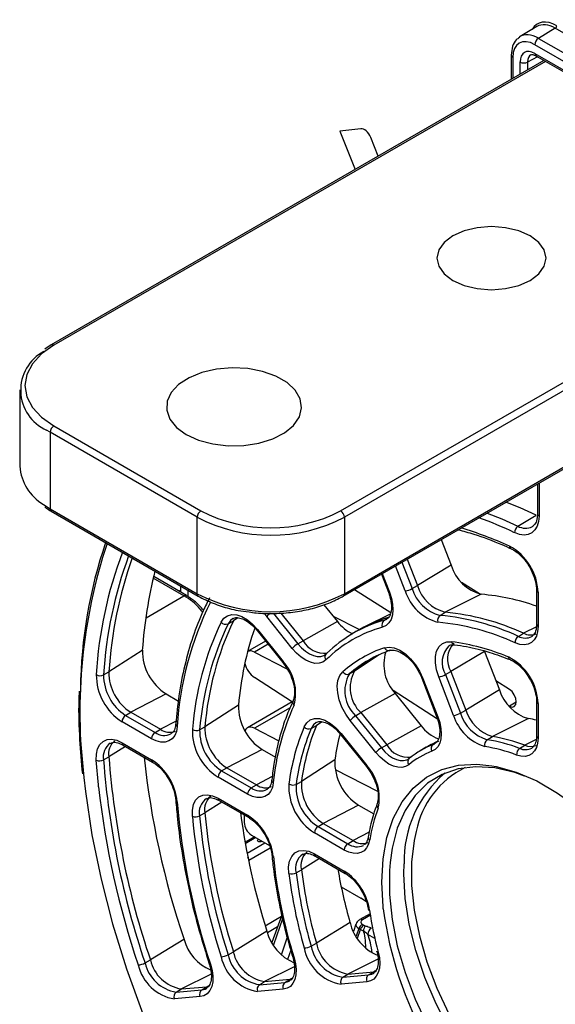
# Paper-space layout 'Sheet1' of a CAD drawing. Header units: millimetres. Extents: x -7 to 413, y -20 to 277.
# Tile 73 of 105: x 307 to 318, y 157 to 176. Entities that reach past the tile are written whole.
import ezdxf

# ---------------------------------------------------------------- set-up
doc = ezdxf.new("R2010")
doc.units = ezdxf.units.MM

psp = doc.layouts.new('Sheet1')

# ---------------------------------------------------------------- linework, layer by layer
at = {"color": 7, "linetype": 'Continuous', "lineweight": 25}
for p, q in [((317.254, 175.675), (316.931, 175.481)), ((317.607, 175.642), (317.284, 175.448)), ((317.284, 175.448), (318.772, 174.589)), ((318.702, 174.467), (317.214, 175.326)), ((316.76, 175.122), (316.76, 174.66)), ((317.215, 175.157), (322.863, 171.897)), ((317.236, 175.112), (322.884, 171.851)), ((317.389, 175.023), (307.915, 169.554)), ((313.866, 173.71), (313.467, 173.663)), ((313.467, 173.663), (313.761, 172.929)), ((314.203, 173.184), (314.06, 173.542)), ((313.53, 164.727), (323.117, 170.261)), ((307.915, 169.554), (307.794, 169.477)), ((307.309, 168.692), (307.309, 167.222)), ((310.723, 166.243), (307.894, 167.876)), ((307.894, 167.876), (307.894, 166.406)), ((307.965, 167.998), (310.793, 166.365)), ((317.264, 166.883), (317.264, 166.308)), ((307.894, 166.406), (310.723, 164.773)), ((307.915, 166.36), (310.743, 164.727)), ((310.723, 164.773), (310.723, 166.243)), ((313.551, 166.243), (313.551, 164.773)), ((316.888, 166.072), (317.242, 166.284)), ((317.264, 166.31), (317.264, 166.308)), ((315.412, 165.813), (315.603, 165.32)), ((314.759, 165.437), (314.955, 164.931)), ((315.603, 165.32), (314.955, 164.931)), ((309.885, 165.102), (309.882, 165.103)), ((310.518, 164.736), (309.885, 165.102)), ((314.263, 165.15), (314.397, 164.805)), ((310.398, 164.927), (310.398, 164.806)), ((310.539, 164.845), (310.539, 164.717)), ((314.442, 164.403), (313.746, 164.851)), ((314.854, 164.873), (314.955, 164.931)), ((316.149, 164.768), (315.805, 164.989)), ((317.247, 164.842), (317.247, 164.185)), ((310.519, 164.736), (310.518, 164.736)), ((316.184, 164.763), (315.491, 164.417)), ((317.276, 164.801), (317.276, 164.144)), ((313.158, 164.561), (313.418, 164.237)), ((312.551, 163.721), (312.058, 164.335)), ((312.33, 164.402), (312.757, 163.871)), ((313.334, 164.342), (313.84, 164.083)), ((314.432, 164.38), (313.964, 164.149)), ((314.313, 164.261), (314.413, 164.321)), ((314.313, 164.261), (314.365, 164.283)), ((315.391, 164.357), (315.491, 164.417)), ((311.315, 164.197), (311.417, 164.253)), ((311.883, 164.085), (312.376, 163.472)), ((313.418, 164.237), (312.757, 163.871)), ((311.876, 164.064), (312.369, 163.45)), ((311.876, 164.064), (311.876, 164.063)), ((313.774, 164.045), (313.675, 163.985)), ((316.898, 163.954), (316.998, 164.014)), ((317.154, 163.951), (317.166, 163.959)), ((312.038, 163.862), (311.691, 163.662)), ((312.656, 163.812), (312.757, 163.871)), ((309.666, 163.685), (309.023, 163.269)), ((311.824, 163.651), (312.448, 163.332)), ((313.175, 163.596), (313.21, 163.624)), ((316.245, 163.666), (315.597, 163.277)), ((316.245, 163.666), (316.532, 162.928)), ((312.369, 163.45), (312.426, 163.371)), ((308.921, 163.213), (309.023, 163.269)), ((312.555, 162.692), (311.824, 163.162)), ((313.647, 163.231), (313.749, 163.286)), ((315.039, 163.151), (315.326, 162.412)), ((315.062, 163.146), (315.348, 162.408)), ((315.651, 162.435), (315.365, 163.173)), ((315.496, 163.219), (315.597, 163.277)), ((315.496, 163.219), (315.782, 162.48)), ((315.597, 163.277), (315.884, 162.538)), ((316.724, 162.935), (316.464, 163.102)), ((310.125, 162.846), (309.446, 162.495)), ((310.125, 162.846), (310.36, 162.71)), ((314.53, 162.854), (313.869, 162.488)), ((315.343, 162.361), (314.487, 162.912)), ((314.53, 162.854), (315.026, 162.237)), ((316.532, 162.928), (315.884, 162.538)), ((311.514, 162.631), (310.87, 162.215)), ((312.55, 162.695), (311.686, 162.196)), ((312.563, 162.711), (312.564, 162.712)), ((316.721, 162.611), (316.724, 162.609)), ((317.247, 162.702), (317.247, 162.04)), ((317.276, 162.661), (317.276, 162)), ((309.346, 162.435), (309.446, 162.495)), ((309.346, 162.435), (309.913, 162.108)), ((309.446, 162.495), (310.014, 162.168)), ((313.768, 162.429), (313.869, 162.488)), ((313.768, 162.429), (314.264, 161.811)), ((313.869, 162.488), (314.365, 161.87)), ((315.782, 162.48), (315.884, 162.538)), ((309.844, 161.986), (309.276, 162.314)), ((310.768, 162.158), (310.87, 162.215)), ((311.824, 162.188), (312.294, 161.948)), ((312.912, 162.185), (313.014, 162.241)), ((314.159, 161.721), (313.663, 162.338)), ((315.026, 162.237), (314.365, 161.87)), ((317.089, 162.373), (316.398, 162.027)), ((309.913, 162.108), (310.014, 162.168)), ((310.218, 162.08), (310.224, 162.084)), ((313.48, 162.067), (313.977, 161.45)), ((313.488, 162.089), (313.984, 161.472)), ((316.298, 161.967), (316.398, 162.027)), ((317.247, 162.042), (317.247, 162.04)), ((309.276, 161.909), (309.844, 161.582)), ((309.297, 161.864), (309.865, 161.536)), ((314.264, 161.811), (314.365, 161.87)), ((315.335, 161.93), (315.215, 161.871)), ((315.26, 161.874), (315.292, 161.89)), ((316.921, 161.8), (317.021, 161.86)), ((317.154, 161.807), (317.167, 161.815)), ((308.921, 161.581), (309.023, 161.638)), ((311.971, 161.78), (311.292, 161.429)), ((311.971, 161.78), (312.225, 161.634)), ((315.09, 161.802), (314.991, 161.742)), ((311.192, 161.369), (311.292, 161.429)), ((311.292, 161.429), (311.861, 161.101)), ((313.369, 161.583), (312.726, 161.164)), ((313.977, 161.45), (314.034, 161.371)), ((314.797, 161.605), (314.781, 161.596)), ((311.692, 160.919), (311.123, 161.248)), ((311.192, 161.369), (311.761, 161.041)), ((313.374, 161.396), (314.19, 160.978)), ((311.761, 161.041), (311.861, 161.101)), ((312.624, 161.108), (312.726, 161.164)), ((312.066, 161.013), (312.073, 161.017)), ((311.123, 160.843), (311.692, 160.515)), ((311.143, 160.798), (311.712, 160.469)), ((313.824, 160.71), (313.145, 160.36)), ((313.824, 160.71), (314.115, 160.543)), ((310.768, 160.503), (310.87, 160.56)), ((311.624, 160.52), (311.624, 160.379)), ((313.045, 160.3), (313.145, 160.36)), ((313.045, 160.3), (313.618, 159.969)), ((313.145, 160.36), (313.718, 160.029)), ((311.766, 160.134), (312.114, 159.933)), ((313.549, 159.847), (312.976, 160.178)), ((311.822, 160.102), (311.642, 159.998)), ((311.952, 160.012), (311.965, 160.019)), ((313.618, 159.969), (313.718, 160.029)), ((312.976, 159.774), (313.549, 159.443)), ((312.996, 159.728), (313.569, 159.397)), ((312.624, 159.41), (312.726, 159.468)), ((313.491, 159.138), (313.869, 158.92)), ((313.974, 158.853), (313.869, 158.92)), ((312.348, 158.594), (312.159, 158.068)), ((314.047, 158.623), (313.852, 158.511)), ((313.66, 158.454), (313.014, 158.058)), ((313.775, 158.423), (313.725, 158.284)), ((313.894, 158.419), (313.924, 158.402)), ((312.063, 158.285), (311.417, 157.891)), ((313.861, 158.321), (313.831, 158.338)), ((310.468, 158.128), (309.822, 157.735)), ((312.912, 158), (313.014, 158.058)), ((311.315, 157.833), (311.417, 157.891)), ((309.72, 157.677), (309.822, 157.735)), ((313.522, 157.402), (313.621, 157.463)), ((313.621, 157.463), (314.117, 157.507)), ((314.018, 157.447), (314.117, 157.507)), ((314.11, 157.476), (314.127, 157.488)), ((311.917, 157.259), (312.016, 157.319)), ((311.917, 157.259), (312.41, 157.303)), ((312.016, 157.319), (312.509, 157.363)), ((312.41, 157.303), (312.509, 157.363)), ((313.984, 157.316), (313.488, 157.271)), ((313.522, 157.402), (314.018, 157.447)), ((310.318, 157.116), (310.417, 157.176)), ((310.318, 157.116), (310.81, 157.16)), ((310.417, 157.176), (310.909, 157.22)), ((310.81, 157.16), (310.909, 157.22)), ((312.376, 157.172), (311.883, 157.128)), ((310.776, 157.029), (310.284, 156.985))]:
    psp.add_line(p, q, dxfattribs=at)
at = {"color": 8, "linetype": 'Continuous', "lineweight": 25}
for p, q in [((318.933, 174.876), (317.607, 175.642)), ((316.789, 175.081), (316.789, 174.677)), ((317.268, 175.093), (317.073, 174.993)), ((317.418, 175.006), (307.965, 169.549)), ((316.932, 174.76), (316.932, 174.994)), ((317.073, 174.993), (317.073, 174.841)), ((313.48, 166.365), (322.929, 171.82)), ((323.023, 171.711), (313.551, 166.243)), ((313.551, 164.773), (323.117, 170.295)), ((307.894, 167.876), (307.826, 167.917)), ((317.294, 166.9), (317.294, 166.267)), ((307.765, 166.488), (307.894, 166.406)), ((314.723, 164.828), (314.537, 165.308)), ((314.658, 165.378), (314.854, 164.873)), ((310.468, 164.732), (309.875, 165.074)), ((314.28, 165.16), (314.42, 164.801)), ((310.368, 164.823), (310.398, 164.84)), ((309.74, 164.312), (310.468, 164.732)), ((311.505, 164.311), (311.417, 164.253)), ((312.058, 164.335), (312.012, 164.395)), ((312.188, 164.394), (312.656, 163.812)), ((317.243, 164.139), (316.998, 164.014)), ((312.086, 163.802), (311.824, 163.651)), ((314.22, 163.6), (313.749, 163.286)), ((312.507, 162.582), (311.824, 162.188)), ((316.857, 162.686), (316.724, 162.609)), ((310.316, 162.324), (310.014, 162.168)), ((313.123, 162.313), (313.014, 162.241)), ((309.34, 161.839), (309.023, 161.638)), ((315.26, 161.874), (315.278, 161.885)), ((317.242, 161.972), (317.021, 161.86)), ((312.165, 161.258), (311.861, 161.101)), ((311.197, 160.767), (310.87, 160.56)), ((314.028, 160.189), (313.718, 160.029)), ((311.851, 160.085), (311.647, 159.967)), ((311.68, 159.789), (312.022, 159.986)), ((312.127, 159.885), (311.714, 159.646)), ((313.071, 159.685), (312.726, 159.468)), ((314.697, 159.391), (314.701, 159.579)), ((314.052, 158.592), (313.902, 158.506)), ((312.029, 158.393), (312.341, 158.573)), ((312.365, 158.522), (312.186, 158.024)), ((312.267, 158.368), (312.072, 158.256)), ((313.831, 158.338), (313.777, 158.189)), ((313.802, 158.15), (313.861, 158.321)), ((314.136, 158.147), (314.002, 158.225)), ((312.341, 157.835), (312.453, 158.158)), ((312.52, 157.924), (312.457, 157.743)), ((314.197, 157.749), (313.621, 157.463)), ((310.989, 157.46), (310.417, 157.176)), ((312.589, 157.604), (312.016, 157.319)), ((314.153, 157.525), (314.117, 157.507)), ((312.544, 157.38), (312.509, 157.363)), ((310.944, 157.238), (310.909, 157.22))]:
    psp.add_line(p, q, dxfattribs=at)
at = {"color": 7, "linetype": 'Continuous', "lineweight": 25, "flags": 128}
for points in [[(315.637, 170.794), (315.855, 170.698), (316.108, 170.637), (316.38, 170.617), (316.651, 170.637), (316.905, 170.698), (317.122, 170.794), (317.289, 170.92), (317.394, 171.066), (317.43, 171.223), (317.394, 171.38), (317.289, 171.526), (317.122, 171.651), (316.905, 171.748), (316.651, 171.808), (316.38, 171.829), (316.108, 171.808), (315.855, 171.748), (315.637, 171.651), (315.47, 171.526), (315.365, 171.38), (315.33, 171.223), (315.365, 171.066), (315.47, 170.92), (315.637, 170.794)], [(307.965, 169.549), (307.729, 169.383), (307.553, 169.193), (307.445, 168.988), (307.409, 168.774), (307.445, 168.56), (307.553, 168.354), (307.729, 168.164), (307.965, 167.998)], [(310.511, 167.835), (310.747, 167.727), (311.021, 167.653), (311.317, 167.618), (311.618, 167.623), (311.91, 167.668), (312.176, 167.751), (312.401, 167.866), (312.574, 168.009), (312.686, 168.171), (312.729, 168.344), (312.703, 168.517), (312.608, 168.683), (312.45, 168.831), (312.236, 168.954), (311.979, 169.046), (311.693, 169.1), (311.392, 169.116), (311.093, 169.09), (310.813, 169.026), (310.566, 168.926), (310.365, 168.796), (310.222, 168.642), (310.144, 168.474), (310.135, 168.3), (310.196, 168.129), (310.323, 167.971), (310.511, 167.835)], [(317.242, 166.284), (316.931, 166.424), (316.659, 166.533)], [(317.294, 166.267), (317.285, 166.163), (317.259, 166.072), (317.216, 165.999), (317.159, 165.944), (317.088, 165.911), (317.007, 165.9), (316.918, 165.912), (316.825, 165.947)], [(317.166, 166.063), (317.176, 166.07), (317.179, 166.071)], [(314.42, 164.801), (314.458, 164.684), (314.48, 164.57), (314.486, 164.463), (314.476, 164.365), (314.45, 164.281), (314.409, 164.212), (314.353, 164.162), (314.286, 164.131)], [(311.181, 164.227), (311.232, 164.301), (311.302, 164.35), (311.386, 164.372), (311.481, 164.366), (311.582, 164.333), (311.686, 164.273), (311.788, 164.189), (311.883, 164.085)], [(317.276, 164.144), (317.268, 164.045), (317.243, 163.959), (317.204, 163.888), (317.15, 163.835), (317.084, 163.802), (317.009, 163.789), (316.925, 163.798), (316.837, 163.828)], [(313.198, 163.502), (313.138, 163.459), (313.066, 163.437), (312.986, 163.435), (312.9, 163.455), (312.81, 163.495), (312.72, 163.554), (312.633, 163.63), (312.551, 163.721)], [(314.322, 163.735), (314.412, 163.749), (314.512, 163.733), (314.618, 163.689), (314.724, 163.618), (314.826, 163.523), (314.919, 163.409), (314.999, 163.282), (315.062, 163.146)], [(315.365, 163.173), (315.322, 163.311), (315.301, 163.443), (315.302, 163.566), (315.326, 163.672), (315.372, 163.756), (315.437, 163.816), (315.519, 163.848), (315.613, 163.85)], [(313.663, 162.338), (313.577, 162.46), (313.506, 162.593), (313.454, 162.731), (313.423, 162.866), (313.415, 162.994), (313.429, 163.108), (313.466, 163.202), (313.523, 163.273)], [(316.724, 162.609), (316.775, 162.595), (316.818, 162.606), (316.847, 162.641), (316.857, 162.695), (316.847, 162.762), (316.818, 162.83), (316.775, 162.891), (316.724, 162.935)], [(315.348, 162.408), (315.385, 162.296), (315.407, 162.186), (315.415, 162.082), (315.407, 161.986), (315.384, 161.902), (315.347, 161.833), (315.297, 161.78), (315.236, 161.745)], [(310.339, 162.223), (310.322, 162.128), (310.289, 162.048), (310.241, 161.986), (310.179, 161.943), (310.106, 161.921), (310.024, 161.921), (309.935, 161.943), (309.844, 161.986)], [(311.824, 162.188), (311.785, 162.204), (311.747, 162.21), (311.712, 162.207), (311.682, 162.194), (311.658, 162.171), (311.639, 162.141), (311.638, 162.137)], [(312.777, 162.213), (312.827, 162.293), (312.895, 162.348), (312.979, 162.375), (313.075, 162.372), (313.179, 162.34), (313.286, 162.28), (313.39, 162.195), (313.488, 162.089)], [(317.276, 162), (317.268, 161.904), (317.246, 161.82), (317.209, 161.751), (317.159, 161.698), (317.098, 161.662), (317.026, 161.646), (316.947, 161.65), (316.864, 161.672)], [(308.781, 161.575), (308.783, 161.692), (308.806, 161.793), (308.85, 161.876), (308.911, 161.935), (308.988, 161.969), (309.077, 161.976), (309.174, 161.956), (309.276, 161.909)], [(314.789, 161.487), (314.728, 161.451), (314.657, 161.434), (314.578, 161.437), (314.495, 161.459), (314.408, 161.5), (314.322, 161.559), (314.238, 161.633), (314.159, 161.721)], [(317.018, 161.268), (316.829, 161.334), (316.447, 161.424), (316.082, 161.448), (315.741, 161.406), (315.43, 161.299), (315.153, 161.129), (314.914, 160.897), (314.718, 160.609), (314.569, 160.269), (314.468, 159.882), (314.429, 159.608)], [(316.39, 161.468), (316.468, 161.454), (316.855, 161.345), (317.251, 161.174), (317.651, 160.943), (318.047, 160.657), (318.434, 160.319), (318.806, 159.934), (319.156, 159.51), (319.479, 159.052), (319.77, 158.568), (320.025, 158.066), (320.239, 157.553), (320.409, 157.037), (320.532, 156.527), (320.607, 156.031), (320.626, 155.798)], [(308.544, 161.239), (308.574, 160.972), (308.699, 160.138), (308.873, 159.289), (309.094, 158.429), (309.363, 157.564), (309.677, 156.697), (310.034, 155.834), (310.432, 154.981), (310.87, 154.14), (311.345, 153.318), (311.854, 152.519), (312.394, 151.746), (312.962, 151.006), (313.556, 150.301), (314.171, 149.636), (314.805, 149.014), (315.453, 148.439), (316.113, 147.914), (316.491, 147.639)], [(312.185, 161.141), (312.167, 161.05), (312.132, 160.974), (312.084, 160.914), (312.022, 160.874), (311.949, 160.854), (311.868, 160.855), (311.782, 160.877), (311.692, 160.919)], [(310.629, 160.494), (310.629, 160.614), (310.65, 160.719), (310.692, 160.805), (310.753, 160.867), (310.83, 160.902), (310.92, 160.91), (311.019, 160.891), (311.123, 160.843)], [(314.932, 160.204), (314.894, 160.029), (314.844, 159.612), (314.844, 159.162), (314.894, 158.688), (314.993, 158.196), (315.139, 157.695), (315.33, 157.193), (315.562, 156.699), (315.833, 156.219), (316.137, 155.764), (316.47, 155.338), (316.826, 154.951), (317.199, 154.608), (317.584, 154.314), (317.973, 154.075), (318.36, 153.895), (318.74, 153.776), (318.753, 153.773)], [(311.952, 160.012), (311.939, 160.007), (311.924, 160.006), (311.909, 160.007), (311.896, 160.012), (311.887, 160.02), (311.884, 160.029)], [(314.038, 160.041), (314.016, 159.957), (313.98, 159.887), (313.93, 159.833), (313.869, 159.797), (313.798, 159.781), (313.719, 159.784), (313.635, 159.806), (313.549, 159.847)], [(312.484, 159.399), (312.48, 159.524), (312.498, 159.635), (312.539, 159.725), (312.599, 159.792), (312.677, 159.831), (312.769, 159.841), (312.87, 159.822), (312.976, 159.774)], [(314.202, 157.885), (314.224, 157.775), (314.232, 157.671), (314.225, 157.575), (314.203, 157.491), (314.166, 157.421), (314.116, 157.368), (314.055, 157.332), (313.984, 157.316)], [(314.202, 157.885), (314.19, 157.888), (314.182, 157.892), (314.177, 157.897), (314.176, 157.901)], [(310.977, 157.651), (311.008, 157.533), (311.023, 157.42), (311.02, 157.315), (311.001, 157.223), (310.965, 157.145), (310.914, 157.086), (310.851, 157.047), (310.776, 157.029)], [(310.953, 157.661), (310.954, 157.659), (310.958, 157.655), (310.966, 157.652), (310.977, 157.651)], [(312.584, 157.776), (312.612, 157.661), (312.624, 157.551), (312.619, 157.449), (312.599, 157.359), (312.563, 157.285), (312.513, 157.227), (312.45, 157.189), (312.376, 157.172)], [(312.559, 157.788), (312.559, 157.786), (312.564, 157.781), (312.572, 157.778), (312.584, 157.776)]]:
    psp.add_lwpolyline(points, dxfattribs=at)
at = {"color": 8, "linetype": 'Continuous', "lineweight": 25, "flags": 128}
for points in [[(316.297, 166.324), (316.577, 166.211), (316.888, 166.072)], [(314.42, 164.801), (314.409, 164.8), (314.402, 164.802), (314.398, 164.804), (314.397, 164.805)], [(311.408, 164.297), (311.359, 164.26), (311.315, 164.197)], [(311.883, 164.085), (311.877, 164.077), (311.875, 164.069), (311.875, 164.065), (311.876, 164.064)], [(312.656, 163.812), (312.726, 163.734), (312.801, 163.668), (312.878, 163.618), (312.955, 163.583), (313.029, 163.566), (313.098, 163.568), (313.159, 163.587), (313.175, 163.596)], [(312.376, 163.472), (312.37, 163.463), (312.368, 163.456), (312.368, 163.451), (312.369, 163.45)], [(315.039, 163.151), (315.04, 163.15), (315.044, 163.147), (315.051, 163.146), (315.062, 163.146)], [(315.326, 162.412), (315.326, 162.411), (315.33, 162.409), (315.338, 162.407), (315.348, 162.408)], [(313.012, 162.3), (312.955, 162.254), (312.912, 162.185)], [(313.48, 162.067), (313.48, 162.068), (313.48, 162.073), (313.482, 162.08), (313.488, 162.089)], [(314.264, 161.811), (314.331, 161.736), (314.403, 161.672), (314.477, 161.622), (314.552, 161.587), (314.624, 161.568), (314.691, 161.566), (314.752, 161.58), (314.782, 161.595)], [(308.826, 161.063), (308.822, 161.102), (308.781, 161.575)], [(313.977, 161.45), (313.976, 161.451), (313.976, 161.456), (313.978, 161.463), (313.984, 161.472)], [(314.299, 158.714), (314.295, 158.754), (314.27, 159.229), (314.295, 159.675), (314.37, 160.085), (314.493, 160.452), (314.663, 160.771), (314.877, 161.037), (315.132, 161.246), (315.423, 161.394), (315.746, 161.478), (316.096, 161.498), (316.39, 161.468)], [(311.95, 160.028), (311.95, 160.026), (311.952, 160.012)], [(314.429, 159.608), (314.417, 159.455), (314.417, 158.995), (314.468, 158.509), (314.569, 158.005), (314.718, 157.492), (314.914, 156.978), (315.153, 156.472), (315.43, 155.981), (315.741, 155.514), (316.082, 155.079), (316.447, 154.682), (316.829, 154.33), (317.222, 154.03), (317.621, 153.785), (317.783, 153.702)], [(317.966, 153.919), (317.706, 154.067), (317.309, 154.34), (316.921, 154.666), (316.547, 155.041), (316.194, 155.458), (315.867, 155.909), (315.572, 156.389), (315.314, 156.888), (315.097, 157.399), (314.924, 157.913), (314.799, 158.422), (314.723, 158.917), (314.697, 159.391)], [(314.018, 157.447), (314.079, 157.461), (314.11, 157.476)], [(312.41, 157.303), (312.473, 157.318), (312.501, 157.332)], [(310.81, 157.16), (310.874, 157.175), (310.904, 157.191)]]:
    psp.add_lwpolyline(points, dxfattribs=at)
at = {"color": 7, "linetype": 'Continuous', "lineweight": 25}
for centre, radius, start, end in [((317.574, 175.693), 0.0616, 302.92, 357.3684), ((317.367, 175.319), 0.154, 122.9173, 177.3709), ((317.003, 175.13), 0.154, 242.6333, 297.0786), ((308.172, 168.687), 0.845, 118.3909, 245.75), ((308.048, 167.869), 0.154, 122.6068, 177.3917), ((308.259, 167.304), 0.954, 184.9366, 238.8165), ((310.876, 166.236), 0.154, 122.6068, 177.3917), ((312.137, 168.958), 2.92, 242.6095, 297.3905), ((313.398, 166.236), 0.154, 2.6049, 57.3946), ((312.137, 168.972), 3.074, 242.6097, 297.3904), ((316.968, 165.952), 0.144, 123.9463, 182.3775), ((317.412, 162.856), 8.935, 161.055, 179.4345), ((316.218, 164.76), 1.059, 2.2315, 61.2692), ((317.165, 162.747), 8.159, 160.5674, 176.3301), ((316.393, 165.562), 0.826, 197.0233, 255.3281), ((318.455, 163.071), 8.81, 165.9521, 176.0015), ((314.665, 165.205), 0.382, 278.777, 299.6752), ((315.585, 165.097), 0.765, 197.0233, 255.3281), ((315.684, 165.154), 0.762, 197.0232, 255.3282), ((312.137, 167.502), 3.074, 242.6097, 297.3904), ((315.576, 165.089), 0.892, 197.0233, 255.3281), ((315.809, 160.458), 4.321, 70.5686, 85.0242), ((316.517, 161.846), 6.19, 153.4994, 176.5029), ((315.107, 161.84), 2.576, 105.6466, 121.163), ((315.461, 164.263), 0.117, 126.363, 198.5742), ((314.957, 159.723), 4.655, 65.3593, 84.6492), ((315.057, 159.781), 4.656, 65.3593, 84.6492), ((316.556, 161.683), 5.947, 154.6713, 175.331), ((316.634, 161.679), 5.885, 154.6713, 175.331), ((316.735, 161.736), 5.884, 154.6712, 175.331), ((311.268, 164.303), 0.116, 220.9466, 293.5681), ((317.878, 162.062), 6.389, 161.2761, 174.8902), ((314.968, 161.694), 2.53, 105.6241, 134.3867), ((315.004, 161.792), 2.564, 105.6242, 134.3866), ((314.034, 164.704), 0.772, 217.1365, 244.9883), ((314.375, 164.18), 0.102, 127.3959, 208.9038), ((314.922, 159.652), 4.594, 65.3593, 84.6492), ((316.977, 163.837), 0.141, 124.1757, 183.9218), ((317.129, 164.257), 0.276, 241.7478, 293.1403), ((312.848, 163.483), 0.381, 120.3193, 141.2314), ((313.168, 164.102), 0.472, 209.3017, 276.242), ((315.093, 161.478), 2.385, 108.846, 131.1647), ((314.402, 163.765), 0.0856, 200.2913, 292.8622), ((315.995, 163.511), 0.461, 137.6085, 210.5621), ((315.043, 159.537), 4.35, 67.5374, 82.4711), ((310.652, 163.679), 0.985, 179.6167, 237.6701), ((311.747, 163.528), 0.145, 57.9949, 112.6921), ((313.261, 163.557), 0.0835, 126.9531, 221.0681), ((315.195, 161.46), 2.352, 108.8458, 131.1649), ((315.302, 161.509), 2.36, 120.2197, 131.1483), ((315.136, 163.414), 0.825, 163.1235, 222.689), ((316.228, 162.624), 1.049, 2.0305, 62.9044), ((312.095, 163.55), 0.473, 194.5088, 235.1245), ((311.723, 162.864), 0.892, 344.6757, 42.9746), ((309.845, 163.213), 1.064, 179.6166, 237.6701), ((308.858, 163.342), 0.144, 237.965, 296.0994), ((309.834, 163.207), 0.913, 179.6166, 237.6701), ((309.932, 163.263), 0.909, 179.6166, 237.6701), ((313.609, 163.323), 0.0997, 209.6966, 292.5367), ((314.211, 162.905), 0.651, 150.0056, 227.0471), ((314.31, 162.962), 0.648, 150.0055, 227.0471), ((315.307, 163.55), 0.382, 278.7752, 299.677), ((317.343, 163.185), 0.851, 197.6364, 252.6547), ((312.494, 162.609), 0.98, 178.7311, 237.7682), ((316.76, 160.713), 4.595, 155.358, 174.6443), ((309.43, 162.306), 0.154, 123.2303, 177.3468), ((313.96, 162.099), 0.381, 120.3193, 141.2314), ((315.593, 162.812), 0.382, 278.7765, 299.6757), ((316.527, 162.713), 0.919, 197.6364, 252.6548), ((316.533, 162.719), 0.788, 197.6364, 252.6548), ((316.632, 162.776), 0.785, 197.6364, 252.6548), ((311.775, 162.194), 0.905, 178.7312, 237.7682), ((316.799, 160.55), 4.352, 157.5358, 172.4665), ((316.978, 160.602), 4.289, 157.5356, 172.4667), ((312.864, 162.294), 0.119, 222.9709, 293.8445), ((315.597, 162.651), 0.705, 215.9657, 250.5717), ((316.68, 159.687), 2.717, 77.9628, 81.3407), ((309.998, 161.979), 0.154, 123.2303, 177.3468), ((310.189, 162.405), 0.295, 233.4225, 292.4503), ((311.687, 162.144), 1.059, 178.7311, 237.7682), ((310.707, 162.285), 0.142, 236.649, 295.9047), ((311.677, 162.138), 0.908, 178.7312, 237.7682), ((316.877, 160.545), 4.29, 157.5357, 172.4667), ((318.112, 160.925), 4.788, 165.7629, 172.1008), ((315.922, 159.002), 3.062, 68.9598, 81.0487), ((309.341, 161.697), 0.323, 129.5281, 190.6266), ((314.456, 161.482), 0.381, 120.3198, 141.2299), ((314.777, 162.104), 0.473, 209.5358, 276.9289), ((315.859, 160.311), 1.674, 110.9608, 129.05), ((315.959, 160.368), 1.677, 110.9657, 121.2066), ((315.32, 161.796), 0.0983, 127.4843, 211.2159), ((316.369, 161.869), 0.121, 126.0063, 196.01), ((315.787, 158.873), 2.999, 68.9598, 81.0487), ((315.822, 158.943), 3.061, 68.9599, 81.0486), ((317.131, 162.1), 0.264, 245.3958, 293.9068), ((324.96, 162.866), 15.984, 184.4062, 198.7231), ((325.899, 163.341), 16.287, 186.0312, 198.6689), ((315.823, 160.213), 1.641, 110.9608, 129.0498), ((316.998, 161.689), 0.135, 124.6207, 186.84), ((308.844, 161.728), 0.166, 247.6012, 297.4051), ((324.861, 162.809), 15.988, 184.4062, 198.7231), ((309.253, 160.664), 1.092, 5.7173, 57.1977), ((314.339, 161.534), 0.971, 177.0962, 237.969), ((313.305, 160.852), 0.919, 347.3486, 42.3617), ((314.857, 161.541), 0.0869, 127.2268, 218.8233), ((311.277, 161.241), 0.154, 123.2303, 177.3468), ((316.924, 159.63), 2.224, 130.414, 181.3006), ((325.133, 162.888), 16.409, 186.3873, 198.6573), ((312.038, 161.339), 0.296, 233.5348, 292.3381), ((313.532, 161.067), 1.049, 177.0962, 237.969), ((312.565, 161.232), 0.137, 234.3049, 295.5502), ((313.522, 161.062), 0.9, 177.096, 237.9692), ((313.621, 161.119), 0.896, 177.096, 237.9691), ((311.193, 160.628), 0.33, 129.9581, 191.8915), ((311.846, 160.912), 0.154, 123.2303, 177.3468), ((323.53, 161.846), 13.235, 184.65, 198.4794), ((310.69, 160.654), 0.17, 249.083, 297.5824), ((323.303, 161.683), 12.73, 185.3568, 197.7725), ((323.312, 161.679), 12.599, 185.3568, 197.7725), ((323.411, 161.736), 12.595, 185.3568, 197.7726), ((324.505, 162.244), 13.057, 187.4145, 197.6491), ((311.098, 159.595), 1.094, 6.6894, 57.1547), ((317.002, 159.574), 3, 158.9578, 171.0443), ((311.931, 160.393), 0.307, 182.6053, 237.3945), ((313.13, 160.171), 0.154, 123.2303, 177.3468), ((311.924, 160.029), 0.04, 131.9147, 180), ((313.703, 159.84), 0.154, 123.2303, 177.3468), ((313.895, 160.269), 0.298, 233.7565, 292.1163), ((313.058, 159.551), 0.343, 130.763, 194.1122), ((321.978, 160.713), 9.842, 185.7706, 197.3587), ((312.54, 159.568), 0.179, 251.8375, 297.8924), ((321.751, 160.55), 9.338, 187.0815, 196.0478), ((321.76, 160.545), 9.206, 187.0814, 196.0478), ((321.859, 160.602), 9.203, 187.0814, 196.0479), ((322.859, 161.086), 9.569, 189.6534, 195.9672), ((312.952, 158.521), 1.098, 8.5522, 57.0962), ((314.047, 158.721), 0.0383, 195.6349, 257.0782), ((320.42, 159.574), 6.444, 187.9366, 195.1928), ((321.412, 159.674), 7.178, 187.6845, 230.968), ((314.539, 158.656), 0.902, 192.9627, 247.3574), ((313.977, 158.289), 0.155, 122.7426, 161.6081), ((314.007, 158.272), 0.155, 122.7426, 161.6081), ((312.93, 158.507), 0.895, 194.3764, 247.238), ((314.153, 158.261), 0.239, 147.0497, 171.4885), ((314.155, 158.217), 0.154, 122.629, 177.0829), ((311.334, 158.364), 0.897, 195.2625, 246.4398), ((313.746, 158.197), 0.745, 190.7732, 260.3281), ((312.136, 158.046), 0.736, 192.1323, 260.6156), ((312.788, 158.222), 0.254, 267.4316, 299.1851), ((313.634, 158.131), 0.873, 190.7732, 260.3281), ((313.648, 158.14), 0.748, 190.7733, 260.3281), ((309.574, 157.936), 0.297, 272.4419, 299.4414), ((310.436, 157.841), 0.734, 192.8806, 260.782), ((310.534, 157.898), 0.731, 192.8805, 260.782), ((311.177, 158.077), 0.28, 270.6458, 299.3577), ((312.024, 157.978), 0.862, 192.1325, 260.6155), ((312.038, 157.989), 0.739, 192.1325, 260.6155), ((310.421, 157.83), 0.856, 192.8806, 260.782), ((312.476, 157.216), 0.109, 126.9937, 203.8493), ((313.587, 157.315), 0.109, 126.9937, 203.8493), ((314.084, 157.36), 0.109, 126.9953, 203.8478), ((310.384, 157.029), 0.109, 126.995, 203.8485), ((310.875, 157.073), 0.109, 126.995, 203.8485), ((311.983, 157.172), 0.109, 126.9941, 203.8499)]:
    psp.add_arc(centre, radius, start, end, dxfattribs=at)
at = {"color": 8, "linetype": 'Continuous', "lineweight": 25}
for centre, radius, start, end in [((316.809, 175.126), 0.0493, 185.0748, 246.2627), ((317.264, 175.152), 0.0496, 173.8854, 234.8035), ((307.936, 169.506), 0.0522, 55.6078, 113.0958), ((307.942, 166.4), 0.048, 172.7569, 235.932), ((313.564, 159.117), 7.568, 64.478, 70.1028), ((317.314, 166.313), 0.0494, 185.0936, 246.2257), ((313.865, 159.447), 6.866, 65.3706, 73.6584), ((317.035, 166.322), 0.29, 239.6257, 296.9839), ((318.708, 162.506), 10.242, 161.5942, 187.107), ((316.784, 165.688), 0.0574, 179.8034, 240.2172), ((316.707, 162.748), 7.94, 159.1899, 176.5944), ((317.008, 162.698), 8.104, 159.7725, 176.3606), ((317.295, 164.845), 0.0479, 183.4709, 247.2296), ((310.497, 164.692), 0.0488, 64.8111, 125.8292), ((310.767, 164.765), 0.045, 170.3944, 238.3174), ((313.501, 164.768), 0.0503, 305.7027, 5.6257), ((312.324, 164.126), 0.338, 126.8617, 141.8881), ((317.295, 164.188), 0.0481, 184.1446, 247.1746), ((317.028, 164.193), 0.272, 241.4372, 297.4591), ((315.886, 163.453), 0.455, 135.2066, 210.9655), ((315.685, 163.864), 0.0733, 190.914, 262.2289), ((316.766, 163.56), 0.0606, 182.0345, 242.6391), ((312.635, 162.685), 0.0766, 160.3496, 227.4503), ((317.297, 162.707), 0.0506, 186.6488, 245.4816), ((310.364, 162.272), 0.0546, 179.4143, 242.0046), ((310.088, 162.34), 0.29, 233.0036, 296.6367), ((317.296, 162.045), 0.0494, 185.0936, 246.2257), ((309.231, 161.642), 0.316, 124.6462, 191.1398), ((309.324, 161.903), 0.048, 172.814, 235.8749), ((317.03, 162.036), 0.26, 245.1129, 298.3089), ((309.892, 161.576), 0.0481, 172.8502, 235.8182), ((316.631, 159.875), 1.73, 115.9875, 169.0466), ((312.213, 161.191), 0.0567, 177.8632, 240.4749), ((311.936, 161.274), 0.291, 233.1217, 296.5186), ((310.353, 160.814), 0.044, 190.6018, 251.1699), ((311.083, 160.572), 0.322, 125.1205, 192.4172), ((311.17, 160.837), 0.048, 172.814, 235.8749), ((314.249, 160.707), 0.073, 163.7831, 229.696), ((311.74, 160.509), 0.0481, 172.8502, 235.8182), ((313.794, 160.206), 0.296, 233.502, 294.7229), ((314.071, 160.092), 0.0607, 174.7332, 237.666), ((312.197, 159.763), 0.0421, 192.489, 253.0749), ((312.948, 159.495), 0.335, 126.1934, 194.6391), ((313.025, 159.768), 0.0494, 173.7635, 234.9254), ((311.57, 159.64), 0.144, 2.2796, 29.9137), ((313.598, 159.438), 0.0494, 173.7804, 234.6788), ((313.873, 158.466), 0.0493, 53.7137, 114.9668)]:
    psp.add_arc(centre, radius, start, end, dxfattribs=at)
for centre, major_axis, ratio, start_param, end_param in [((317.635, 175.086), (-0.37, 0.641), 0.577338, 5.497906, 6.620146), ((317.284, 174.877), (-0.351, 0.606), 0.577348, 5.49666, 6.333004), ((317.286, 174.871), (-0.154, 0.258), 0.568482, 6.254166, 7.060761), ((313.973, 158.383), (0.2, -0.032), 0.441094, 3.060072, 3.992571), ((313.809, 157.798), (0.046, 0.563), 0.262889, 5.027877, 5.817784), ((313.879, 157.839), (-0.051, 0.571), 0.360676, 4.739752, 5.423881)]:
    psp.add_ellipse(centre, major_axis=major_axis, ratio=ratio, start_param=start_param, end_param=end_param, dxfattribs=at)
at = {"color": 7, "linetype": 'Continuous', "lineweight": 25}
for centre, major_axis, ratio, start_param, end_param in [((317.607, 175.07), (-0.349, 0.607), 0.577332, 5.498405, 6.292411), ((317.214, 174.836), (-0.3, 0.52), 0.577338, 5.497906, 7.068627), ((317.215, 174.83), (-0.2, 0.347), 0.577117, 5.499429, 7.069769), ((313.938, 173.528), (-0.1, 0.174), 0.576825, 4.46938, 6.03972), ((313.973, 158.465), (0.106, 0.01), 0.567817, 2.247296, 3.814161), ((314.003, 158.448), (0.106, 0.01), 0.572188, 3.816382, 4.156451), ((314.003, 158.366), (0.2, -0.031), 0.437546, 3.993009, 4.333078)]:
    psp.add_ellipse(centre, major_axis=major_axis, ratio=ratio, start_param=start_param, end_param=end_param, dxfattribs=at)
for points, knots in [([(316.917, 175.462), (316.895, 175.449), (316.835, 175.411), (316.776, 175.293), (316.766, 175.182), (316.76, 175.122)], [0, 0, 0, 0, 0.20361, 0.571541, 1, 1, 1, 1]), ([(317.137, 175.131), (317.138, 175.132), (317.145, 175.138), (317.167, 175.142), (317.214, 175.121), (317.236, 175.112)], [0, 0, 0, 0, 0.0692231, 0.5755398, 1, 1, 1, 1]), ([(307.79, 166.442), (307.799, 166.435), (307.836, 166.405), (307.881, 166.379), (307.915, 166.36)], [0, 0, 0, 0, 0.239761, 1, 1, 1, 1]), ([(317.264, 166.308), (317.263, 166.283), (317.26, 166.211), (317.23, 166.119), (317.192, 166.086), (317.174, 166.07)], [0, 0, 0, 0, 0.2116611, 0.6170897, 1, 1, 1, 1]), ([(315.739, 166.002), (315.839, 165.976), (316.114, 165.904), (316.456, 165.772), (316.697, 165.665), (316.756, 165.638)], [0, 0, 0, 0, 0.298716, 0.826469, 1, 1, 1, 1]), ([(316.756, 165.638), (316.778, 165.627), (316.841, 165.595), (316.953, 165.503), (317.075, 165.356), (317.171, 165.184), (317.235, 165.002), (317.243, 164.895), (317.247, 164.842)], [0, 0, 0, 0, 0.092135, 0.271711, 0.453142, 0.635835, 0.818453, 1, 1, 1, 1]), ([(310.96, 164.695), (310.918, 164.613), (310.798, 164.374), (310.632, 163.947), (310.476, 163.401), (310.367, 162.843), (310.328, 162.454), (310.31, 162.272)], [0, 0, 0, 0, 0.11982, 0.346223, 0.572888, 0.799814, 1, 1, 1, 1]), ([(310.844, 164.459), (310.794, 164.514), (310.694, 164.626), (310.576, 164.696), (310.517, 164.732)], [0, 0, 0, 0, 0.49423, 1, 1, 1, 1]), ([(310.743, 164.727), (310.79, 164.702), (310.924, 164.629), (311.177, 164.532), (311.461, 164.454), (311.648, 164.432), (311.719, 164.423)], [0, 0, 0, 0, 0.168395, 0.487354, 0.806069, 1, 1, 1, 1]), ([(311.719, 164.423), (311.764, 164.416), (311.924, 164.392), (312.21, 164.388), (312.564, 164.413), (312.905, 164.476), (313.217, 164.573), (313.419, 164.664), (313.515, 164.719), (313.53, 164.727)], [0, 0, 0, 0, 0.070808, 0.251912, 0.433027, 0.614292, 0.795873, 0.968383, 1, 1, 1, 1]), ([(314.397, 164.805), (314.408, 164.775), (314.44, 164.686), (314.463, 164.544), (314.451, 164.406), (314.413, 164.317), (314.377, 164.298), (314.361, 164.29)], [0, 0, 0, 0, 0.123022, 0.360297, 0.594435, 0.826487, 1, 1, 1, 1]), ([(311.41, 164.293), (311.416, 164.297), (311.441, 164.317), (311.509, 164.318), (311.625, 164.283), (311.755, 164.198), (311.836, 164.108), (311.876, 164.064)], [0, 0, 0, 0, 0.075048, 0.309101, 0.532528, 0.77131, 1, 1, 1, 1]), ([(317.247, 164.185), (317.246, 164.16), (317.243, 164.09), (317.213, 164.003), (317.178, 163.973), (317.161, 163.958)], [0, 0, 0, 0, 0.215734, 0.628991, 1, 1, 1, 1]), ([(315.566, 163.771), (315.57, 163.775), (315.595, 163.797), (315.637, 163.794), (315.672, 163.792)], [0, 0, 0, 0, 0.1762, 1, 1, 1, 1]), ([(315.672, 163.792), (315.747, 163.781), (315.968, 163.749), (316.323, 163.662), (316.608, 163.555), (316.739, 163.506)], [0, 0, 0, 0, 0.219647, 0.64, 1, 1, 1, 1]), ([(314.425, 163.681), (314.438, 163.684), (314.474, 163.694), (314.562, 163.683), (314.691, 163.62), (314.821, 163.504), (314.908, 163.405), (314.938, 163.348), (314.939, 163.347)], [0, 0, 0, 0, 0.111359, 0.322931, 0.549912, 0.773049, 0.997204, 1, 1, 1, 1]), ([(312.426, 163.371), (312.426, 163.371), (312.465, 163.319), (312.525, 163.199), (312.585, 163.021), (312.601, 162.858), (312.585, 162.76), (312.568, 162.721), (312.564, 162.712)], [0, 0, 0, 0, 0.001428, 0.23779, 0.474261, 0.707882, 0.937494, 1, 1, 1, 1]), ([(314.939, 163.347), (314.97, 163.294), (315.008, 163.229), (315.035, 163.162), (315.039, 163.151)], [0, 0, 0, 0, 0.827289, 1, 1, 1, 1]), ([(316.739, 163.506), (316.76, 163.496), (316.823, 163.468), (316.934, 163.381), (317.06, 163.24), (317.122, 163.125), (317.154, 163.067)], [0, 0, 0, 0, 0.144797, 0.427488, 0.712835, 1, 1, 1, 1]), ([(317.154, 163.067), (317.154, 163.067), (317.187, 163.011), (317.223, 162.891), (317.246, 162.77), (317.247, 162.712), (317.247, 162.702)], [0, 0, 0, 0, 0.000539, 0.468484, 0.906005, 1, 1, 1, 1]), ([(308.452, 162.9), (308.45, 162.838), (308.436, 162.537), (308.452, 162.009), (308.494, 161.532), (308.514, 161.313)], [0, 0, 0, 0, 0.122137, 0.59573, 1, 1, 1, 1]), ([(312.564, 162.712), (312.53, 162.638), (312.434, 162.424), (312.307, 162.038), (312.207, 161.601), (312.171, 161.309), (312.156, 161.193)], [0, 0, 0, 0, 0.165776, 0.478711, 0.792125, 1, 1, 1, 1]), ([(315.326, 162.412), (315.336, 162.382), (315.368, 162.293), (315.391, 162.151), (315.379, 162.012), (315.336, 161.916), (315.293, 161.892), (315.271, 161.879)], [0, 0, 0, 0, 0.113897, 0.333571, 0.550341, 0.765179, 1, 1, 1, 1]), ([(310.31, 162.272), (310.307, 162.25), (310.298, 162.185), (310.267, 162.116), (310.234, 162.095), (310.22, 162.087)], [0, 0, 0, 0, 0.236405, 0.691612, 1, 1, 1, 1]), ([(313.013, 162.297), (313.016, 162.3), (313.038, 162.32), (313.099, 162.322), (313.213, 162.296), (313.341, 162.215), (313.432, 162.127), (313.475, 162.074), (313.48, 162.067)], [0, 0, 0, 0, 0.039333, 0.278273, 0.501531, 0.740323, 0.966485, 1, 1, 1, 1]), ([(317.247, 162.04), (317.246, 162.016), (317.243, 161.945), (317.213, 161.859), (317.178, 161.829), (317.161, 161.815)], [0, 0, 0, 0, 0.216697, 0.631797, 1, 1, 1, 1]), ([(309.053, 161.896), (309.067, 161.904), (309.101, 161.923), (309.185, 161.917), (309.261, 161.881), (309.297, 161.864)], [0, 0, 0, 0, 0.268011, 0.655841, 1, 1, 1, 1]), ([(309.865, 161.536), (309.887, 161.522), (309.952, 161.481), (310.062, 161.376), (310.176, 161.218), (310.262, 161.041), (310.3, 160.899), (310.308, 160.826), (310.31, 160.806)], [0, 0, 0, 0, 0.104454, 0.307645, 0.513027, 0.719411, 0.924903, 1, 1, 1, 1]), ([(314.034, 161.371), (314.035, 161.371), (314.073, 161.319), (314.133, 161.199), (314.193, 161.021), (314.209, 160.86), (314.194, 160.769), (314.181, 160.733), (314.179, 160.728)], [0, 0, 0, 0, 0.001491, 0.247927, 0.49448, 0.738061, 0.967346, 1, 1, 1, 1]), ([(312.156, 161.193), (312.153, 161.171), (312.143, 161.108), (312.112, 161.046), (312.08, 161.027), (312.068, 161.02)], [0, 0, 0, 0, 0.247352, 0.724754, 1, 1, 1, 1]), ([(310.31, 160.806), (310.32, 160.686), (310.349, 160.336), (310.431, 159.743), (310.571, 159.025), (310.744, 158.329), (310.887, 157.873), (310.953, 157.661)], [0, 0, 0, 0, 0.119777, 0.34731, 0.574841, 0.802332, 1, 1, 1, 1]), ([(310.899, 160.83), (310.911, 160.837), (310.943, 160.857), (311.025, 160.854), (311.104, 160.816), (311.143, 160.798)], [0, 0, 0, 0, 0.231528, 0.621423, 1, 1, 1, 1]), ([(314.179, 160.728), (314.156, 160.664), (314.09, 160.484), (314.039, 160.269), (314.013, 160.117), (314.01, 160.098)], [0, 0, 0, 0, 0.326921, 0.91293, 1, 1, 1, 1]), ([(311.712, 160.469), (311.735, 160.455), (311.8, 160.414), (311.91, 160.309), (312.024, 160.151), (312.11, 159.974), (312.147, 159.838), (312.155, 159.769), (312.156, 159.754)], [0, 0, 0, 0, 0.106455, 0.313541, 0.522859, 0.733199, 0.942629, 1, 1, 1, 1]), ([(314.01, 160.098), (314.006, 160.078), (313.992, 160.018), (313.961, 159.964), (313.928, 159.949), (313.917, 159.944)], [0, 0, 0, 0, 0.253684, 0.746365, 1, 1, 1, 1]), ([(312.156, 159.754), (312.168, 159.649), (312.2, 159.344), (312.289, 158.825), (312.416, 158.272), (312.518, 157.924), (312.559, 157.787)], [0, 0, 0, 0, 0.165709, 0.480472, 0.7952197, 1, 1, 1, 1]), ([(312.752, 159.76), (312.76, 159.766), (312.787, 159.786), (312.861, 159.785), (312.944, 159.757), (312.99, 159.731), (312.996, 159.728)], [0, 0, 0, 0, 0.1691662, 0.5625584, 0.9425712, 1, 1, 1, 1]), ([(313.569, 159.397), (313.592, 159.383), (313.657, 159.342), (313.767, 159.237), (313.881, 159.079), (313.965, 158.905), (314, 158.78), (314.009, 158.72), (314.01, 158.711)], [0, 0, 0, 0, 0.110557, 0.325619, 0.543004, 0.761446, 0.966885, 1, 1, 1, 1]), ([(313.852, 158.511), (313.833, 158.497), (313.8, 158.475), (313.783, 158.439), (313.777, 158.424)], [0, 0, 0, 0, 0.590487, 1, 1, 1, 1]), ([(314.002, 158.225), (313.983, 158.241), (313.956, 158.265), (313.926, 158.289), (313.916, 158.296)], [0, 0, 0, 0, 0.660012, 1, 1, 1, 1]), ([(313.952, 158.391), (313.965, 158.388), (314.009, 158.377), (314.046, 158.359), (314.072, 158.347)], [0, 0, 0, 0, 0.292015, 1, 1, 1, 1]), ([(314.176, 157.9), (314.183, 157.87), (314.203, 157.784), (314.207, 157.655), (314.176, 157.538), (314.14, 157.502), (314.121, 157.484)], [0, 0, 0, 0, 0.148956, 0.434858, 0.717156, 1, 1, 1, 1]), ([(310.953, 157.661), (310.962, 157.631), (310.988, 157.543), (311.001, 157.406), (310.978, 157.28), (310.941, 157.214), (310.91, 157.199), (310.901, 157.195)], [0, 0, 0, 0, 0.1326502, 0.3878604, 0.6395812, 0.8907091, 1, 1, 1, 1]), ([(312.559, 157.787), (312.567, 157.758), (312.591, 157.67), (312.601, 157.536), (312.574, 157.415), (312.539, 157.351), (312.507, 157.341), (312.498, 157.338)], [0, 0, 0, 0, 0.13456, 0.393231, 0.648409, 0.90364, 1, 1, 1, 1])]:
    psp.add_open_spline(points, degree=3, knots=knots, dxfattribs=at)
at = {"color": 8, "linetype": 'Continuous', "lineweight": 25}
psp.add_open_spline([(310.825, 164.414), (310.811, 164.435), (310.712, 164.58), (310.581, 164.662), (310.468, 164.732)], degree=3, knots=[0, 0, 0, 0, 0.147111, 1, 1, 1, 1], dxfattribs=at)

doc.saveas('drawing.dxf')
